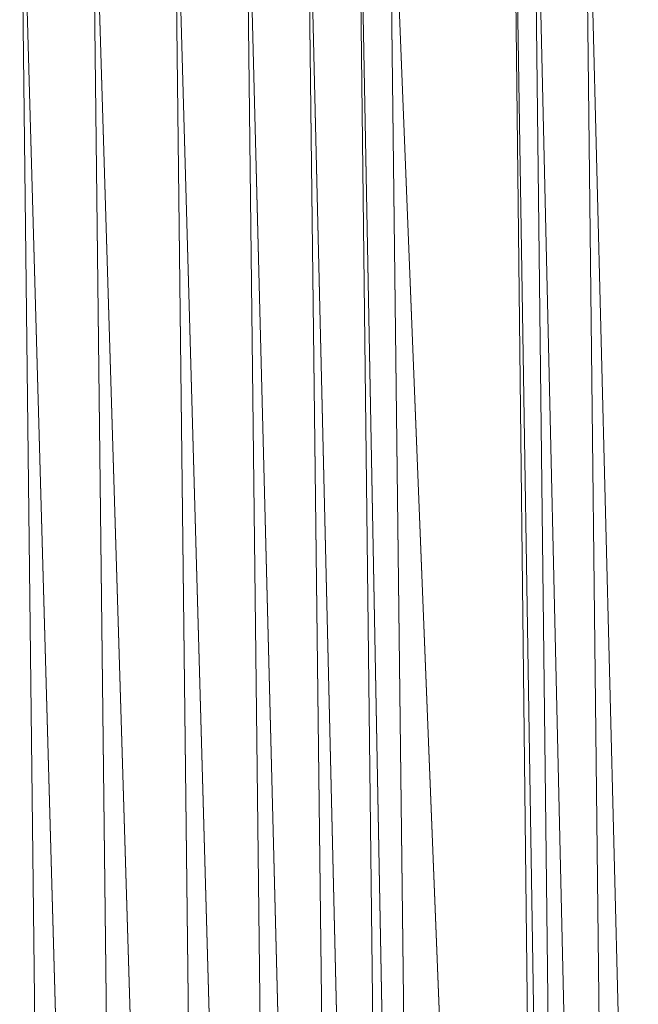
# Model space of a CAD drawing. Header units: metres. Extents: x 391.1 to 427.5, y 12.7 to 29.9.
# Tile 74 of 252: x 410.1599 to 410.2006, y 14.7846 to 14.8494. Entities that reach past the tile are written whole.
import ezdxf

# ---------------------------------------------------------------- set-up
doc = ezdxf.new("R2010")
doc.units = ezdxf.units.M
doc.layers.add('02_MOBILIARIO', color=7, linetype='Continuous', lineweight=18)

# ---------------------------------------------------------------- blocks, each defined once
blk = doc.blocks.new('Family - Plats de dutxa PS-1-153666-01_CLI_AIRE_PS1')
at = {"layer": '02_MOBILIARIO', "color": 253, "true_color": 0xaaaaaa}
for p, q in [((0.738817, 0.694699), (0.742188, 0.400261)), ((0.738817, 0.694699), (0.743536, 0.400261)), ((0.738817, 0.694699), (0.742188, 0.400261)), ((0.743536, 0.400261), (0.738817, 0.694699)), ((0.743536, 0.400261), (0.740166, 0.694699)), ((0.743536, 0.400261), (0.740166, 0.694699)), ((0.740166, 0.694699), (0.746907, 0.400261)), ((0.746907, 0.400261), (0.740166, 0.694699)), ((0.743536, 0.694699), (0.746907, 0.400261)), ((0.743536, 0.694699), (0.750952, 0.400261)), ((0.743536, 0.694699), (0.746907, 0.400261)), ((0.750952, 0.400261), (0.743536, 0.694699)), ((0.709829, 0.400261), (0.706458, 0.687283)), ((0.709829, 0.400261), (0.706458, 0.687283)), ((0.706458, 0.687283), (0.714548, 0.400261)), ((0.714548, 0.400261), (0.706458, 0.687283)), ((0.711177, 0.687283), (0.714548, 0.400261)), ((0.714548, 0.400261), (0.711177, 0.687283)), ((0.711177, 0.687283), (0.719941, 0.400261)), ((0.719941, 0.400261), (0.711177, 0.687283)), ((0.71657, 0.687283), (0.719941, 0.400261)), ((0.719941, 0.400261), (0.71657, 0.687283)), ((0.71657, 0.687283), (0.72466, 0.400261)), ((0.72466, 0.400261), (0.71657, 0.687283)), ((0.721289, 0.687283), (0.72466, 0.400261)), ((0.721289, 0.687283), (0.728705, 0.400261)), ((0.721289, 0.687283), (0.72466, 0.400261)), ((0.728705, 0.400261), (0.721289, 0.687283)), ((0.728705, 0.400261), (0.725334, 0.687283)), ((0.725334, 0.687283), (0.732076, 0.400261)), ((0.725334, 0.687283), (0.728705, 0.400261)), ((0.732076, 0.400261), (0.725334, 0.687283)), ((0.732076, 0.400261), (0.728705, 0.687283)), ((0.732076, 0.400261), (0.728705, 0.687283)), ((0.728705, 0.687283), (0.734098, 0.400261)), ((0.734098, 0.400261), (0.728705, 0.687283)), ((0.730727, 0.687283), (0.734098, 0.400261)), ((0.734098, 0.400261), (0.730727, 0.687283)), ((0.730727, 0.687283), (0.742188, 0.400261)), ((0.742188, 0.400261), (0.730727, 0.687283))]:
    blk.add_line(p, q, dxfattribs=at)
blk = doc.blocks.new('LONDR55-XX_ZZ-ARQ-CAA-M3D-Londres55_ifc-1-01_CLI_AIRE_PS1')
at = {"layer": '02_MOBILIARIO', "color": 253, "lineweight": 18, "true_color": 0xaaaaaa}
blk.add_blockref('Family - Plats de dutxa PS-1-153666-01_CLI_AIRE_PS1', (409.453442, 14.180351), dxfattribs=at)

msp = doc.modelspace()

# ---------------------------------------------------------------- block references
at = {"lineweight": 5}
msp.add_blockref('LONDR55-XX_ZZ-ARQ-CAA-M3D-Londres55_ifc-1-01_CLI_AIRE_PS1', (0, 0), dxfattribs=at)

doc.saveas('drawing.dxf')
